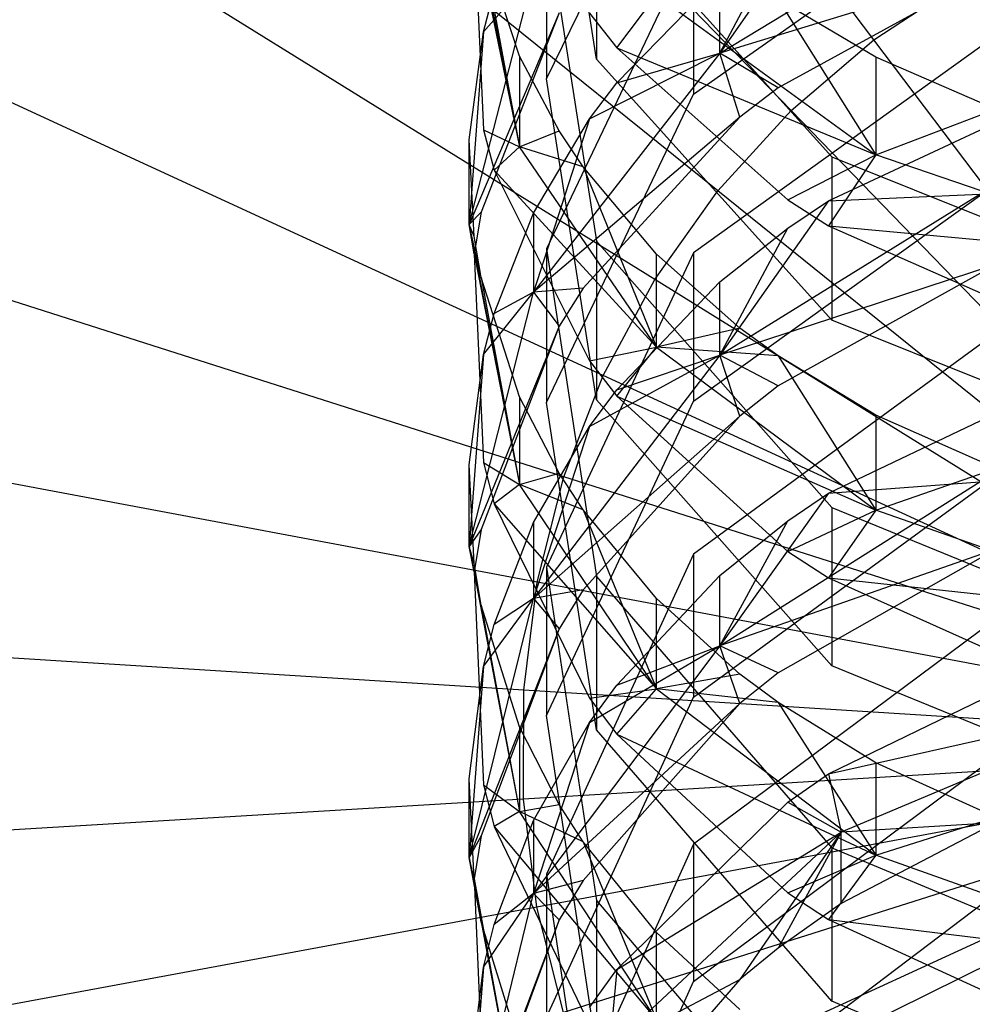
# Model space of a CAD drawing. Extents: x 0.1 to 26.5, y -19.1 to 0.
# Tile 127 of 256: x 12.795 to 13.151, y -11.875 to -11.507. Entities that reach past the tile are written whole.
import ezdxf

# ---------------------------------------------------------------- set-up
doc = ezdxf.new("R2010")
doc.units = 0
doc.header["$LTSCALE"] = 2.54
doc.layers.get('0').update_dxf_attribs({"linetype": 'CONTINUOUS'})

# ---------------------------------------------------------------- blocks, each defined once
blk = doc.blocks.new('7777_STL')
at = {"color": 0}
for p, q in [((13.11441, -11.51466, 37.93687), (12.91736, -11.2532, 37.89396)), ((13.11441, -11.51466, 37.93687), (12.91736, -11.2532, 37.89396)), ((13.08351, -11.54108, 37.93687), (12.85582, -11.30582, 37.89396)), ((13.08351, -11.54108, 37.93687), (12.85582, -11.30582, 37.89396)), ((13.05609, -11.5711, 37.93687), (12.80122, -11.36559, 37.89396)), ((13.05609, -11.5711, 37.93687), (12.80122, -11.36559, 37.89396)), ((13.01081, -11.52187, 13.66135), (12.99215, -11.40429, 13.56248)), ((13.01081, -11.52187, 13.66135), (12.99215, -11.40429, 13.56248)), ((12.99215, -11.52918, 13.40749), (13.04703, -11.41618, 13.31711)), ((12.99215, -11.52918, 13.40749), (13.04703, -11.41618, 13.31711)), ((13.03257, -11.60425, 37.93687), (12.75438, -11.43163, 37.89396)), ((13.03257, -11.60425, 37.93687), (12.75438, -11.43163, 37.89396)), ((13.04703, -11.53494, 13.16192), (13.16287, -11.45323, 13.09984)), ((13.04703, -11.53494, 13.16192), (13.16287, -11.45323, 13.09984)), ((12.96326, -11.45936, 13.54147), (12.98201, -11.55463, 13.61919)), ((12.96326, -11.45936, 13.54147), (12.98201, -11.55463, 13.61919)), ((13.01081, -11.46085, 13.73393), (13.09872, -11.55834, 13.81589)), ((13.01081, -11.46085, 13.73393), (13.09872, -11.55834, 13.81589)), ((13.01081, -11.46085, 13.73393), (13.01081, -11.52187, 13.66135)), ((13.01081, -11.46085, 13.73393), (13.01081, -11.52187, 13.66135)), ((13.05687, -11.51963, 13.09025), (13.15397, -11.46056, 13.04682)), ((13.05687, -11.51963, 13.09025), (13.15397, -11.46056, 13.04682)), ((13.09744, -11.46153, 13.10615), (13.05687, -11.51963, 13.09025)), ((13.09744, -11.46153, 13.10615), (13.05687, -11.51963, 13.09025)), ((12.96507, -11.47172, 13.48296), (12.98201, -11.55463, 13.61919)), ((12.96507, -11.47172, 13.48296), (12.98201, -11.55463, 13.61919)), ((12.96507, -11.47172, 13.48296), (12.96852, -11.54823, 13.54416)), ((12.96507, -11.47172, 13.48296), (12.96852, -11.54823, 13.54416)), ((12.99215, -11.46995, 13.48154), (13.01081, -11.58992, 13.5775)), ((12.99215, -11.46995, 13.48154), (13.01081, -11.58992, 13.5775)), ((12.99215, -11.46995, 13.48154), (12.99215, -11.52918, 13.40749)), ((12.99215, -11.46995, 13.48154), (12.99215, -11.52918, 13.40749)), ((13.05687, -11.51963, 13.09025), (13.08227, -11.47154, 13.11375)), ((13.05687, -11.51963, 13.09025), (13.08227, -11.47154, 13.11375)), ((12.98201, -11.52077, 13.66042), (12.96769, -11.47706, 13.62367)), ((12.96769, -11.47706, 13.62367), (12.98201, -11.55463, 13.61919)), ((12.96769, -11.47706, 13.62367), (12.98201, -11.55463, 13.61919)), ((12.98201, -11.52077, 13.66042), (12.96769, -11.47706, 13.62367)), ((13.04703, -11.47758, 13.23742), (12.99215, -11.5928, 13.32496)), ((13.04703, -11.47758, 13.23742), (12.99215, -11.5928, 13.32496)), ((13.04703, -11.47758, 13.23742), (13.04703, -11.53494, 13.16192)), ((13.04703, -11.47758, 13.23742), (13.04703, -11.53494, 13.16192)), ((13.15982, -11.48803, 13.00426), (13.05687, -11.51963, 13.09025)), ((13.15982, -11.48803, 13.00426), (13.05687, -11.51963, 13.09025)), ((13.15982, -11.48803, 13.00426), (13.07856, -11.53255, 13.03633)), ((13.15982, -11.48803, 13.00426), (13.07856, -11.53255, 13.03633)), ((12.96326, -11.58366, 13.38519), (12.98719, -11.49039, 13.3129)), ((12.96326, -11.58366, 13.38519), (12.98719, -11.49039, 13.3129)), ((12.96852, -11.51165, 13.39347), (12.98719, -11.49039, 13.3129)), ((12.96852, -11.51165, 13.39347), (12.98719, -11.49039, 13.3129)), ((13.01836, -11.53075, 13.15873), (13.05687, -11.49119, 13.12868)), ((13.01836, -11.53075, 13.15873), (13.05687, -11.49119, 13.12868)), ((13.05687, -11.51963, 13.09025), (13.05687, -11.49119, 13.12868)), ((13.05687, -11.51963, 13.09025), (13.05687, -11.49119, 13.12868)), ((13.11441, -11.51466, 37.93687), (13.14832, -11.49224, 37.93687)), ((13.11441, -11.51466, 37.93687), (13.14832, -11.49224, 37.93687)), ((12.96852, -11.51165, 13.39347), (12.97251, -11.49658, 13.38142)), ((12.96852, -11.51165, 13.39347), (12.97251, -11.49658, 13.38142)), ((13.01836, -11.51757, 13.78161), (13.03313, -11.49792, 13.83752)), ((13.01836, -11.51757, 13.78161), (13.03313, -11.49792, 13.83752)), ((13.03313, -11.49792, 13.83752), (13.1151, -11.55759, 13.88866)), ((13.03313, -11.49792, 13.83752), (13.1151, -11.55759, 13.88866)), ((13.1151, -11.52107, 13.93098), (13.07856, -11.49946, 13.91191)), ((13.07856, -11.49946, 13.91191), (13.1151, -11.55759, 13.88866)), ((13.07856, -11.49946, 13.91191), (13.1151, -11.55759, 13.88866)), ((13.1151, -11.52107, 13.93098), (13.07856, -11.49946, 13.91191)), ((13.01331, -11.64005, 37.93687), (12.71601, -11.50292, 37.89396)), ((13.01331, -11.64005, 37.93687), (12.71601, -11.50292, 37.89396)), ((12.99686, -11.50451, 13.25789), (12.96326, -11.58366, 13.38519)), ((12.99686, -11.50451, 13.25789), (12.96326, -11.58366, 13.38519)), ((12.99686, -11.50451, 13.25789), (12.96769, -11.57905, 13.31451)), ((12.99686, -11.50451, 13.25789), (12.96769, -11.57905, 13.31451)), ((13.00821, -11.50464, 13.77074), (13.01836, -11.51757, 13.78161)), ((13.00821, -11.50464, 13.77074), (13.01836, -11.51757, 13.78161)), ((12.96326, -11.55201, 13.42575), (12.96852, -11.51165, 13.39347)), ((12.96852, -11.51165, 13.39347), (12.96326, -11.58366, 13.38519)), ((12.96852, -11.51165, 13.39347), (12.96326, -11.58366, 13.38519)), ((12.96326, -11.55201, 13.42575), (12.96852, -11.51165, 13.39347)), ((13.16287, -11.51098, 13.02079), (13.04703, -11.59425, 13.08078)), ((13.16287, -11.51098, 13.02079), (13.04703, -11.59425, 13.08078)), ((13.08351, -11.54108, 37.93687), (13.11441, -11.51466, 37.93687)), ((13.08351, -11.54108, 37.93687), (13.11441, -11.51466, 37.93687)), ((13.31313, -11.77834, 37.94089), (13.11441, -11.51466, 37.93687)), ((13.31313, -11.77834, 37.94089), (13.11441, -11.51466, 37.93687)), ((13.05687, -11.51963, 13.09025), (12.98719, -11.60893, 13.15592)), ((13.05687, -11.51963, 13.09025), (12.98719, -11.60893, 13.15592)), ((13.00821, -11.5442, 13.16895), (13.05687, -11.51963, 13.09025)), ((13.00821, -11.5442, 13.16895), (13.05687, -11.51963, 13.09025)), ((13.01836, -11.51757, 13.78161), (13.1151, -11.55759, 13.88866)), ((13.01836, -11.51757, 13.78161), (13.1151, -11.55759, 13.88866)), ((13.01836, -11.51757, 13.78161), (13.08227, -11.57448, 13.82946)), ((13.01836, -11.51757, 13.78161), (13.08227, -11.57448, 13.82946)), ((13.01836, -11.53075, 13.15873), (13.05687, -11.51963, 13.09025)), ((13.01836, -11.53075, 13.15873), (13.05687, -11.51963, 13.09025)), ((13.07856, -11.53255, 13.03633), (13.05687, -11.51963, 13.09025)), ((13.07856, -11.53255, 13.03633), (13.05687, -11.51963, 13.09025)), ((13.06431, -11.54359, 13.04429), (13.05687, -11.51963, 13.09025)), ((13.06431, -11.54359, 13.04429), (13.05687, -11.51963, 13.09025)), ((12.99686, -11.5487, 13.6839), (12.98201, -11.52077, 13.66042)), ((12.98201, -11.52077, 13.66042), (12.98201, -11.55463, 13.61919)), ((12.98201, -11.52077, 13.66042), (12.98201, -11.55463, 13.61919)), ((12.99686, -11.5487, 13.6839), (12.98201, -11.52077, 13.66042)), ((13.09872, -11.61936, 13.74331), (13.01081, -11.52187, 13.66135)), ((13.09872, -11.61936, 13.74331), (13.01081, -11.52187, 13.66135)), ((13.15981, -11.5406, 13.94821), (13.1151, -11.52107, 13.93098)), ((13.1151, -11.52107, 13.93098), (13.1151, -11.55759, 13.88866)), ((13.1151, -11.52107, 13.93098), (13.1151, -11.55759, 13.88866)), ((13.15981, -11.5406, 13.94821), (13.1151, -11.52107, 13.93098)), ((13.01081, -11.64915, 13.50346), (12.99215, -11.52918, 13.40749)), ((13.01081, -11.64915, 13.50346), (12.99215, -11.52918, 13.40749)), ((13.00821, -11.5442, 13.16895), (13.01836, -11.53075, 13.15873)), ((13.00821, -11.5442, 13.16895), (13.01836, -11.53075, 13.15873)), ((13.07856, -11.53255, 13.03633), (13.06431, -11.54359, 13.04429)), ((13.07856, -11.53255, 13.03633), (13.06431, -11.54359, 13.04429)), ((12.99215, -11.65016, 13.24946), (13.04703, -11.53494, 13.16192)), ((12.99215, -11.65016, 13.24946), (13.04703, -11.53494, 13.16192)), ((13.09744, -11.57483, 12.94992), (13.18236, -11.53507, 12.92128)), ((13.09744, -11.57483, 12.94992), (13.18236, -11.53507, 12.92128)), ((13.05609, -11.5711, 37.93687), (13.08351, -11.54108, 37.93687)), ((13.05609, -11.5711, 37.93687), (13.08351, -11.54108, 37.93687)), ((13.31313, -11.77834, 37.94089), (13.08351, -11.54108, 37.93687)), ((13.31313, -11.77834, 37.94089), (13.08351, -11.54108, 37.93687)), ((13.1151, -11.55759, 13.88866), (13.15981, -11.5406, 13.94821)), ((13.1151, -11.55759, 13.88866), (13.15981, -11.5406, 13.94821)), ((13.06431, -11.54359, 13.04429), (12.98719, -11.60893, 13.15592)), ((13.06431, -11.54359, 13.04429), (12.98719, -11.60893, 13.15592)), ((12.98719, -11.57945, 13.19574), (13.00821, -11.5442, 13.16895)), ((13.00821, -11.5442, 13.16895), (12.98719, -11.60893, 13.15592)), ((13.00821, -11.5442, 13.16895), (12.98719, -11.60893, 13.15592)), ((12.98719, -11.57945, 13.19574), (13.00821, -11.5442, 13.16895)), ((13.06431, -11.54359, 13.04429), (13.0058, -11.60742, 13.09027)), ((13.06431, -11.54359, 13.04429), (13.0058, -11.60742, 13.09027)), ((12.96852, -11.54823, 13.54416), (12.98201, -11.55463, 13.61919)), ((12.96852, -11.54823, 13.54416), (12.98201, -11.55463, 13.61919)), ((12.96852, -11.54823, 13.54416), (12.97251, -11.5633, 13.55621)), ((12.96852, -11.54823, 13.54416), (12.97251, -11.5633, 13.55621)), ((12.98201, -11.55463, 13.61919), (12.99686, -11.5487, 13.6839)), ((12.98201, -11.55463, 13.61919), (12.99686, -11.5487, 13.6839)), ((13.0058, -11.56215, 13.69521), (12.99686, -11.5487, 13.6839)), ((13.0058, -11.56215, 13.69521), (12.99686, -11.5487, 13.6839)), ((12.96326, -11.58366, 13.38519), (12.96326, -11.55201, 13.42575)), ((12.96507, -11.58817, 13.45468), (12.96326, -11.55201, 13.42575)), ((12.96326, -11.58366, 13.38519), (12.96326, -11.55201, 13.42575)), ((12.96507, -11.58817, 13.45468), (12.96326, -11.55201, 13.42575)), ((12.98201, -11.55463, 13.61919), (12.97251, -11.5633, 13.55621)), ((12.98201, -11.55463, 13.61919), (12.97251, -11.5633, 13.55621)), ((13.03313, -11.62946, 13.68023), (12.98201, -11.55463, 13.61919)), ((13.03313, -11.62946, 13.68023), (12.98201, -11.55463, 13.61919)), ((13.0058, -11.56215, 13.69521), (12.98201, -11.55463, 13.61919)), ((13.0058, -11.56215, 13.69521), (12.98201, -11.55463, 13.61919)), ((13.08227, -11.57448, 13.82946), (13.1151, -11.55759, 13.88866)), ((13.08227, -11.57448, 13.82946), (13.1151, -11.55759, 13.88866)), ((13.1151, -11.55759, 13.88866), (13.09743, -11.5841, 13.83755)), ((13.1151, -11.55759, 13.88866), (13.09743, -11.5841, 13.83755)), ((13.09872, -11.55834, 13.81589), (13.23575, -11.61338, 13.86217)), ((13.09872, -11.55834, 13.81589), (13.23575, -11.61338, 13.86217)), ((13.09872, -11.55834, 13.81589), (13.09872, -11.61936, 13.74331)), ((13.09872, -11.55834, 13.81589), (13.09872, -11.61936, 13.74331)), ((13.22729, -11.5961, 13.92167), (13.1151, -11.55759, 13.88866)), ((13.22729, -11.5961, 13.92167), (13.1151, -11.55759, 13.88866)), ((12.97251, -11.5633, 13.55621), (13.03313, -11.62946, 13.68023)), ((12.97251, -11.5633, 13.55621), (13.00821, -11.63461, 13.61325)), ((12.97251, -11.5633, 13.55621), (13.03313, -11.62946, 13.68023)), ((12.97251, -11.5633, 13.55621), (13.00821, -11.63461, 13.61325)), ((13.03313, -11.59469, 13.72257), (13.0058, -11.56215, 13.69521)), ((13.0058, -11.56215, 13.69521), (13.03313, -11.62946, 13.68023)), ((13.0058, -11.56215, 13.69521), (13.03313, -11.62946, 13.68023)), ((13.03313, -11.59469, 13.72257), (13.0058, -11.56215, 13.69521)), ((13.04703, -11.64967, 13.00384), (13.16287, -11.56641, 12.94385)), ((13.04703, -11.64967, 13.00384), (13.16287, -11.56641, 12.94385)), ((13.03257, -11.60425, 37.93687), (13.05609, -11.5711, 37.93687)), ((13.03257, -11.60425, 37.93687), (13.05609, -11.5711, 37.93687)), ((13.31313, -11.77834, 37.94089), (13.05609, -11.5711, 37.93687)), ((13.31313, -11.77834, 37.94089), (13.05609, -11.5711, 37.93687)), ((13.05688, -11.63243, 12.93264), (13.15398, -11.57226, 12.89074)), ((13.05688, -11.63243, 12.93264), (13.15398, -11.57226, 12.89074)), ((13.09744, -11.57483, 12.94992), (13.05688, -11.63243, 12.93264)), ((13.09744, -11.57483, 12.94992), (13.05688, -11.63243, 12.93264)), ((13.08227, -11.57448, 13.82946), (13.09743, -11.5841, 13.83755)), ((13.08227, -11.57448, 13.82946), (13.09743, -11.5841, 13.83755)), ((13.08227, -11.58504, 12.95728), (13.09744, -11.57483, 12.94992)), ((13.08227, -11.58504, 12.95728), (13.09744, -11.57483, 12.94992)), ((13.09744, -11.57483, 12.94992), (13.15398, -11.57226, 12.89074)), ((13.09744, -11.57483, 12.94992), (13.15398, -11.57226, 12.89074)), ((12.99859, -11.67794, 37.93687), (12.68669, -11.57839, 37.89396)), ((12.99859, -11.67794, 37.93687), (12.68669, -11.57839, 37.89396)), ((12.96769, -11.57905, 13.31451), (12.96326, -11.58366, 13.38519)), ((12.96769, -11.57905, 13.31451), (12.96326, -11.58366, 13.38519)), ((12.96769, -11.57905, 13.31451), (12.96507, -11.5946, 13.32633)), ((12.96769, -11.57905, 13.31451), (12.96507, -11.5946, 13.32633)), ((12.97251, -11.61691, 13.22419), (12.98719, -11.57945, 13.19574)), ((12.97251, -11.61691, 13.22419), (12.98719, -11.57945, 13.19574)), ((12.98719, -11.57945, 13.19574), (12.98719, -11.60893, 13.15592)), ((12.98719, -11.57945, 13.19574), (12.98719, -11.60893, 13.15592)), ((12.96769, -11.60342, 13.46688), (12.96326, -11.58366, 13.38519)), ((12.96326, -11.58366, 13.38519), (12.98201, -11.68084, 13.46051)), ((12.96769, -11.60342, 13.46688), (12.96326, -11.58366, 13.38519)), ((12.96507, -11.58817, 13.45468), (12.96326, -11.58366, 13.38519)), ((12.96507, -11.58817, 13.45468), (12.96326, -11.58366, 13.38519)), ((12.96507, -11.5946, 13.32633), (12.96326, -11.58366, 13.38519)), ((12.96507, -11.5946, 13.32633), (12.96326, -11.58366, 13.38519)), ((12.96326, -11.58366, 13.38519), (12.98201, -11.68084, 13.46051)), ((13.05688, -11.63243, 12.93264), (13.08227, -11.58504, 12.95728)), ((13.05688, -11.63243, 12.93264), (13.08227, -11.58504, 12.95728)), ((13.05688, -11.60505, 12.97169), (13.08227, -11.58504, 12.95728)), ((13.05688, -11.60505, 12.97169), (13.08227, -11.58504, 12.95728)), ((13.09743, -11.5841, 13.83755), (13.22729, -11.5961, 13.92167)), ((13.09743, -11.5841, 13.83755), (13.18235, -11.62161, 13.86909)), ((13.09743, -11.5841, 13.83755), (13.22729, -11.5961, 13.92167)), ((13.09743, -11.5841, 13.83755), (13.18235, -11.62161, 13.86909)), ((12.96769, -11.60342, 13.46688), (12.96507, -11.58817, 13.45468)), ((12.96769, -11.60342, 13.46688), (12.96507, -11.58817, 13.45468)), ((12.99215, -11.5928, 13.32496), (13.01081, -11.71512, 13.4179)), ((12.99215, -11.5928, 13.32496), (13.01081, -11.71512, 13.4179)), ((12.99215, -11.5928, 13.32496), (12.99215, -11.65016, 13.24946)), ((12.99215, -11.5928, 13.32496), (12.99215, -11.65016, 13.24946)), ((13.01081, -11.58992, 13.5775), (13.09872, -11.68938, 13.65706)), ((13.01081, -11.58992, 13.5775), (13.09872, -11.68938, 13.65706)), ((13.01081, -11.58992, 13.5775), (13.01081, -11.64915, 13.50346)), ((13.01081, -11.58992, 13.5775), (13.01081, -11.64915, 13.50346)), ((12.96507, -11.5946, 13.32633), (12.98201, -11.68084, 13.46051)), ((12.96507, -11.5946, 13.32633), (12.98201, -11.68084, 13.46051)), ((12.96507, -11.5946, 13.32633), (12.96852, -11.67261, 13.3856)), ((12.96507, -11.5946, 13.32633), (12.96852, -11.67261, 13.3856)), ((13.04703, -11.59425, 13.08078), (12.99215, -11.71165, 13.16535)), ((13.04703, -11.59425, 13.08078), (12.99215, -11.71165, 13.16535)), ((13.03313, -11.62946, 13.68023), (13.03313, -11.59469, 13.72257)), ((13.06431, -11.62236, 13.74584), (13.03313, -11.59469, 13.72257)), ((13.03313, -11.62946, 13.68023), (13.03313, -11.59469, 13.72257)), ((13.06431, -11.62236, 13.74584), (13.03313, -11.59469, 13.72257)), ((13.04703, -11.59425, 13.08078), (13.04703, -11.64967, 13.00384)), ((13.04703, -11.59425, 13.08078), (13.04703, -11.64967, 13.00384)), ((13.15982, -11.59863, 12.84749), (13.05688, -11.63243, 12.93264)), ((13.15982, -11.59863, 12.84749), (13.05688, -11.63243, 12.93264)), ((13.15982, -11.59863, 12.84749), (13.07856, -11.64396, 12.8784)), ((13.15982, -11.59863, 12.84749), (13.07856, -11.64396, 12.8784)), ((12.98201, -11.64802, 13.50255), (12.96769, -11.60342, 13.46688)), ((12.96769, -11.60342, 13.46688), (12.98201, -11.68084, 13.46051)), ((12.96769, -11.60342, 13.46688), (12.98201, -11.68084, 13.46051)), ((12.98201, -11.64802, 13.50255), (12.96769, -11.60342, 13.46688)), ((13.01331, -11.64005, 37.93687), (13.03257, -11.60425, 37.93687)), ((13.01331, -11.64005, 37.93687), (13.03257, -11.60425, 37.93687)), ((13.31313, -11.77834, 37.94089), (13.03257, -11.60425, 37.93687)), ((13.31313, -11.77834, 37.94089), (13.03257, -11.60425, 37.93687)), ((13.0058, -11.60742, 13.09027), (12.98719, -11.60893, 13.15592)), ((13.0058, -11.60742, 13.09027), (12.98719, -11.60893, 13.15592)), ((13.0058, -11.60742, 13.09027), (12.99686, -11.62168, 13.10054)), ((13.0058, -11.60742, 13.09027), (12.99686, -11.62168, 13.10054)), ((13.01836, -11.64537, 13.00074), (13.05688, -11.60505, 12.97169)), ((13.01836, -11.64537, 13.00074), (13.05688, -11.60505, 12.97169)), ((13.05688, -11.63243, 12.93264), (13.05688, -11.60505, 12.97169)), ((13.05688, -11.63243, 12.93264), (13.05688, -11.60505, 12.97169)), ((12.96326, -11.704, 13.22583), (12.98719, -11.60893, 13.15592)), ((12.96326, -11.704, 13.22583), (12.98719, -11.60893, 13.15592)), ((12.96852, -11.63227, 13.23587), (12.98719, -11.60893, 13.15592)), ((12.96852, -11.63227, 13.23587), (12.98719, -11.60893, 13.15592)), ((12.98719, -11.60893, 13.15592), (12.97251, -11.61691, 13.22419)), ((12.98719, -11.60893, 13.15592), (12.97251, -11.61691, 13.22419)), ((12.98719, -11.60893, 13.15592), (12.99686, -11.62168, 13.10054)), ((12.98719, -11.60893, 13.15592), (12.99686, -11.62168, 13.10054)), ((12.96852, -11.63227, 13.23587), (12.97251, -11.61691, 13.22419)), ((12.96852, -11.63227, 13.23587), (12.97251, -11.61691, 13.22419)), ((12.99686, -11.62168, 13.10054), (12.96326, -11.704, 13.22583)), ((12.99686, -11.62168, 13.10054), (12.96326, -11.704, 13.22583)), ((12.99686, -11.62168, 13.10054), (12.96769, -11.69762, 13.15525)), ((12.99686, -11.62168, 13.10054), (12.96769, -11.69762, 13.15525)), ((13.06431, -11.62236, 13.74584), (13.03313, -11.62946, 13.68023)), ((13.06431, -11.62236, 13.74584), (13.03313, -11.62946, 13.68023)), ((13.16287, -11.62203, 12.86345), (13.04703, -11.70682, 12.92126)), ((13.16287, -11.62203, 12.86345), (13.04703, -11.70682, 12.92126)), ((13.07856, -11.63278, 13.7546), (13.06431, -11.62236, 13.74584)), ((13.07856, -11.63278, 13.7546), (13.06431, -11.62236, 13.74584)), ((13.23575, -11.67441, 13.7896), (13.09872, -11.61936, 13.74331)), ((13.23575, -11.67441, 13.7896), (13.09872, -11.61936, 13.74331)), ((13.00821, -11.63461, 13.61325), (13.03313, -11.62946, 13.68023)), ((13.00821, -11.63461, 13.61325), (13.03313, -11.62946, 13.68023)), ((13.01836, -11.64779, 13.62379), (13.03313, -11.62946, 13.68023)), ((13.01836, -11.64779, 13.62379), (13.03313, -11.62946, 13.68023)), ((13.07856, -11.63278, 13.7546), (13.03313, -11.62946, 13.68023)), ((13.03313, -11.62946, 13.68023), (13.11509, -11.69036, 13.7299)), ((13.07856, -11.63278, 13.7546), (13.03313, -11.62946, 13.68023)), ((13.03313, -11.62946, 13.68023), (13.11509, -11.69036, 13.7299)), ((12.96326, -11.67342, 13.26713), (12.96852, -11.63227, 13.23587)), ((12.96852, -11.63227, 13.23587), (12.96326, -11.704, 13.22583)), ((12.96852, -11.63227, 13.23587), (12.96326, -11.704, 13.22583)), ((12.96326, -11.67342, 13.26713), (12.96852, -11.63227, 13.23587)), ((13.05688, -11.63243, 12.93264), (12.9872, -11.7234, 12.99599)), ((13.05688, -11.63243, 12.93264), (12.9872, -11.7234, 12.99599)), ((13.00821, -11.65907, 13.01061), (13.05688, -11.63243, 12.93264)), ((13.00821, -11.65907, 13.01061), (13.05688, -11.63243, 12.93264)), ((13.01836, -11.64537, 13.00074), (13.05688, -11.63243, 12.93264)), ((13.01836, -11.64537, 13.00074), (13.05688, -11.63243, 12.93264)), ((13.07856, -11.64396, 12.8784), (13.05688, -11.63243, 12.93264)), ((13.07856, -11.64396, 12.8784), (13.05688, -11.63243, 12.93264)), ((13.06431, -11.65521, 12.88607), (13.05688, -11.63243, 12.93264)), ((13.06431, -11.65521, 12.88607), (13.05688, -11.63243, 12.93264)), ((13.11509, -11.65484, 13.77315), (13.07856, -11.63278, 13.7546)), ((13.07856, -11.63278, 13.7546), (13.11509, -11.69036, 13.7299)), ((13.07856, -11.63278, 13.7546), (13.11509, -11.69036, 13.7299)), ((13.11509, -11.65484, 13.77315), (13.07856, -11.63278, 13.7546)), ((13.00821, -11.63461, 13.61325), (13.01836, -11.64779, 13.62379)), ((13.00821, -11.63461, 13.61325), (13.01836, -11.64779, 13.62379)), ((12.99859, -11.67794, 37.93687), (13.01331, -11.64005, 37.93687)), ((12.99859, -11.67794, 37.93687), (13.01331, -11.64005, 37.93687)), ((13.31313, -11.77834, 37.94089), (13.01331, -11.64005, 37.93687)), ((13.31313, -11.77834, 37.94089), (13.01331, -11.64005, 37.93687)), ((13.07856, -11.64396, 12.8784), (13.06431, -11.65521, 12.88607)), ((13.07856, -11.64396, 12.8784), (13.06431, -11.65521, 12.88607)), ((13.09745, -11.68399, 12.79092), (13.18237, -11.64349, 12.76331)), ((13.09745, -11.68399, 12.79092), (13.18237, -11.64349, 12.76331)), ((12.99686, -11.67652, 13.52535), (12.98201, -11.64802, 13.50255)), ((12.98201, -11.64802, 13.50255), (12.98201, -11.68084, 13.46051)), ((12.98201, -11.64802, 13.50255), (12.98201, -11.68084, 13.46051)), ((12.99686, -11.67652, 13.52535), (12.98201, -11.64802, 13.50255)), ((13.00821, -11.65907, 13.01061), (13.01836, -11.64537, 13.00074)), ((13.00821, -11.65907, 13.01061), (13.01836, -11.64537, 13.00074)), ((13.01836, -11.64779, 13.62379), (13.11509, -11.69036, 13.7299)), ((13.01836, -11.64779, 13.62379), (13.11509, -11.69036, 13.7299)), ((13.01836, -11.64779, 13.62379), (13.08226, -11.70585, 13.67024)), ((13.01836, -11.64779, 13.62379), (13.08226, -11.70585, 13.67024)), ((12.99215, -11.76708, 13.08842), (13.04703, -11.64967, 13.00384)), ((12.99215, -11.76708, 13.08842), (13.04703, -11.64967, 13.00384)), ((13.01081, -11.77249, 13.3424), (12.99215, -11.65016, 13.24946)), ((13.01081, -11.77249, 13.3424), (12.99215, -11.65016, 13.24946)), ((13.09872, -11.74861, 13.58301), (13.01081, -11.64915, 13.50346)), ((13.09872, -11.74861, 13.58301), (13.01081, -11.64915, 13.50346)), ((13.06431, -11.65521, 12.88607), (12.9872, -11.7234, 12.99599)), ((13.06431, -11.65521, 12.88607), (12.9872, -11.7234, 12.99599)), ((13.06431, -11.65521, 12.88607), (13.0058, -11.72021, 12.93038)), ((13.06431, -11.65521, 12.88607), (13.0058, -11.72021, 12.93038)), ((13.15981, -11.67478, 13.78991), (13.11509, -11.65484, 13.77315)), ((13.11509, -11.65484, 13.77315), (13.11509, -11.69036, 13.7299)), ((13.11509, -11.65484, 13.77315), (13.11509, -11.69036, 13.7299)), ((13.15981, -11.67478, 13.78991), (13.11509, -11.65484, 13.77315)), ((12.98863, -11.71736, 37.93687), (12.66687, -11.65688, 37.89396)), ((12.98863, -11.71736, 37.93687), (12.66687, -11.65688, 37.89396)), ((12.9872, -11.695, 13.03649), (13.00821, -11.65907, 13.01061)), ((13.00821, -11.65907, 13.01061), (12.9872, -11.7234, 12.99599)), ((13.00821, -11.65907, 13.01061), (12.9872, -11.7234, 12.99599)), ((12.9872, -11.695, 13.03649), (13.00821, -11.65907, 13.01061)), ((12.96326, -11.704, 13.22583), (12.96326, -11.67342, 13.26713)), ((12.96507, -11.71029, 13.29515), (12.96326, -11.67342, 13.26713)), ((12.96326, -11.704, 13.22583), (12.96326, -11.67342, 13.26713)), ((12.96507, -11.71029, 13.29515), (12.96326, -11.67342, 13.26713)), ((12.96852, -11.67261, 13.3856), (12.98201, -11.68084, 13.46051)), ((12.96852, -11.67261, 13.3856), (12.98201, -11.68084, 13.46051)), ((12.96852, -11.67261, 13.3856), (12.97251, -11.68798, 13.39727)), ((12.96852, -11.67261, 13.3856), (12.97251, -11.68798, 13.39727)), ((12.98201, -11.68084, 13.46051), (12.99686, -11.67652, 13.52535)), ((12.98201, -11.68084, 13.46051), (12.99686, -11.67652, 13.52535)), ((12.98863, -11.71736, 37.93687), (12.99859, -11.67794, 37.93687)), ((12.98863, -11.71736, 37.93687), (12.99859, -11.67794, 37.93687)), ((13.0058, -11.69023, 13.53632), (12.99686, -11.67652, 13.52535)), ((13.0058, -11.69023, 13.53632), (12.99686, -11.67652, 13.52535)), ((13.31313, -11.77834, 37.94089), (12.99859, -11.67794, 37.93687)), ((13.31313, -11.77834, 37.94089), (12.99859, -11.67794, 37.93687)), ((13.04703, -11.76024, 12.84291), (13.16287, -11.67545, 12.7851)), ((13.04703, -11.76024, 12.84291), (13.16287, -11.67545, 12.7851)), ((13.11509, -11.69036, 13.7299), (13.15981, -11.67478, 13.78991)), ((13.11509, -11.69036, 13.7299), (13.15981, -11.67478, 13.78991)), ((12.98201, -11.68084, 13.46051), (12.97251, -11.68798, 13.39727)), ((12.98201, -11.68084, 13.46051), (12.97251, -11.68798, 13.39727)), ((13.03313, -11.75717, 13.51967), (12.98201, -11.68084, 13.46051)), ((13.03313, -11.75717, 13.51967), (12.98201, -11.68084, 13.46051)), ((13.0058, -11.69023, 13.53632), (12.98201, -11.68084, 13.46051)), ((13.0058, -11.69023, 13.53632), (12.98201, -11.68084, 13.46051)), ((13.05688, -11.74108, 12.7722), (13.15398, -11.67984, 12.73188)), ((13.05688, -11.74108, 12.7722), (13.15398, -11.67984, 12.73188)), ((13.09745, -11.68399, 12.79092), (13.15398, -11.67984, 12.73188)), ((13.09745, -11.68399, 12.79092), (13.15398, -11.67984, 12.73188)), ((13.09745, -11.68399, 12.79092), (13.05688, -11.74108, 12.7722)), ((13.09745, -11.68399, 12.79092), (13.05688, -11.74108, 12.7722)), ((13.08227, -11.69438, 12.79801), (13.09745, -11.68399, 12.79092)), ((13.08227, -11.69438, 12.79801), (13.09745, -11.68399, 12.79092)), ((12.97251, -11.68798, 13.39727), (13.03313, -11.75717, 13.51967)), ((12.97251, -11.68798, 13.39727), (13.00821, -11.76069, 13.45252)), ((12.97251, -11.68798, 13.39727), (13.03313, -11.75717, 13.51967)), ((12.97251, -11.68798, 13.39727), (13.00821, -11.76069, 13.45252)), ((13.03313, -11.72344, 13.56288), (13.0058, -11.69023, 13.53632)), ((13.0058, -11.69023, 13.53632), (13.03313, -11.75717, 13.51967)), ((13.0058, -11.69023, 13.53632), (13.03313, -11.75717, 13.51967)), ((13.03313, -11.72344, 13.56288), (13.0058, -11.69023, 13.53632)), ((13.08226, -11.70585, 13.67024), (13.11509, -11.69036, 13.7299)), ((13.08226, -11.70585, 13.67024), (13.11509, -11.69036, 13.7299)), ((13.11509, -11.69036, 13.7299), (13.09743, -11.71567, 13.67809)), ((13.11509, -11.69036, 13.7299), (13.09743, -11.71567, 13.67809)), ((13.09872, -11.68938, 13.65706), (13.23575, -11.74554, 13.70198)), ((13.09872, -11.68938, 13.65706), (13.23575, -11.74554, 13.70198)), ((13.09872, -11.68938, 13.65706), (13.09872, -11.74861, 13.58301)), ((13.09872, -11.68938, 13.65706), (13.09872, -11.74861, 13.58301)), ((13.22729, -11.72966, 13.76197), (13.11509, -11.69036, 13.7299)), ((13.22729, -11.72966, 13.76197), (13.11509, -11.69036, 13.7299)), ((12.97251, -11.73317, 13.06399), (12.9872, -11.695, 13.03649)), ((12.97251, -11.73317, 13.06399), (12.9872, -11.695, 13.03649)), ((12.9872, -11.695, 13.03649), (12.9872, -11.7234, 12.99599)), ((12.9872, -11.695, 13.03649), (12.9872, -11.7234, 12.99599)), ((13.05688, -11.74108, 12.7722), (13.08227, -11.69438, 12.79801)), ((13.05688, -11.74108, 12.7722), (13.08227, -11.69438, 12.79801)), ((13.05688, -11.71476, 12.8119), (13.08227, -11.69438, 12.79801)), ((13.05688, -11.71476, 12.8119), (13.08227, -11.69438, 12.79801)), ((12.96769, -11.69762, 13.15525), (12.96326, -11.704, 13.22583)), ((12.96769, -11.69762, 13.15525), (12.96326, -11.704, 13.22583)), ((12.96769, -11.69762, 13.15525), (12.96507, -11.71347, 13.16666)), ((12.96769, -11.69762, 13.15525), (12.96507, -11.71347, 13.16666)), ((12.96769, -11.72585, 13.30696), (12.96326, -11.704, 13.22583)), ((12.96326, -11.704, 13.22583), (12.98201, -11.80305, 13.29866)), ((12.96769, -11.72585, 13.30696), (12.96326, -11.704, 13.22583)), ((12.96507, -11.71029, 13.29515), (12.96326, -11.704, 13.22583)), ((12.96507, -11.71029, 13.29515), (12.96326, -11.704, 13.22583)), ((12.96507, -11.71347, 13.16666), (12.96326, -11.704, 13.22583)), ((12.96507, -11.71347, 13.16666), (12.96326, -11.704, 13.22583)), ((12.96326, -11.704, 13.22583), (12.98201, -11.80305, 13.29866)), ((13.04703, -11.70682, 12.92126), (12.99215, -11.82637, 13.00277)), ((13.04703, -11.70682, 12.92126), (12.99215, -11.82637, 13.00277)), ((13.04703, -11.70682, 12.92126), (13.04703, -11.76024, 12.84291)), ((13.04703, -11.70682, 12.92126), (13.04703, -11.76024, 12.84291)), ((13.15981, -11.70504, 12.68799), (13.05688, -11.74108, 12.7722)), ((13.15981, -11.70504, 12.68799), (13.05688, -11.74108, 12.7722)), ((13.15981, -11.70504, 12.68799), (13.07856, -11.75117, 12.7177)), ((13.15981, -11.70504, 12.68799), (13.07856, -11.75117, 12.7177)), ((13.08226, -11.70585, 13.67024), (13.09743, -11.71567, 13.67809)), ((13.08226, -11.70585, 13.67024), (13.09743, -11.71567, 13.67809)), ((12.96769, -11.72585, 13.30696), (12.96507, -11.71029, 13.29515)), ((12.96769, -11.72585, 13.30696), (12.96507, -11.71029, 13.29515)), ((12.96507, -11.71347, 13.16666), (12.98201, -11.80305, 13.29866)), ((12.96507, -11.71347, 13.16666), (12.98201, -11.80305, 13.29866)), ((12.96507, -11.71347, 13.16666), (12.96852, -11.79297, 13.22393)), ((12.96507, -11.71347, 13.16666), (12.96852, -11.79297, 13.22393)), ((12.99215, -11.71165, 13.16535), (13.01081, -11.83631, 13.25515)), ((12.99215, -11.71165, 13.16535), (13.01081, -11.83631, 13.25515)), ((12.99215, -11.71165, 13.16535), (12.99215, -11.76708, 13.08842)), ((12.99215, -11.71165, 13.16535), (12.99215, -11.76708, 13.08842)), ((13.01836, -11.75581, 12.8399), (13.05688, -11.71476, 12.8119)), ((13.01836, -11.75581, 12.8399), (13.05688, -11.71476, 12.8119)), ((13.05688, -11.74108, 12.7722), (13.05688, -11.71476, 12.8119)), ((13.05688, -11.74108, 12.7722), (13.05688, -11.71476, 12.8119)), ((12.9836, -11.75769, 37.93687), (12.98863, -11.71736, 37.93687)), ((12.9836, -11.75769, 37.93687), (12.98863, -11.71736, 37.93687)), ((13.31313, -11.77834, 37.94089), (12.98863, -11.71736, 37.93687)), ((13.31313, -11.77834, 37.94089), (12.98863, -11.71736, 37.93687)), ((13.01081, -11.71512, 13.4179), (13.09872, -11.81654, 13.49495)), ((13.01081, -11.71512, 13.4179), (13.09872, -11.81654, 13.49495)), ((13.01081, -11.71512, 13.4179), (13.01081, -11.77249, 13.3424)), ((13.01081, -11.71512, 13.4179), (13.01081, -11.77249, 13.3424)), ((13.09743, -11.71567, 13.67809), (13.22729, -11.72966, 13.76197)), ((13.09743, -11.71567, 13.67809), (13.18235, -11.75394, 13.70871)), ((13.09743, -11.71567, 13.67809), (13.22729, -11.72966, 13.76197)), ((13.09743, -11.71567, 13.67809), (13.18235, -11.75394, 13.70871)), ((13.0058, -11.72021, 12.93038), (12.9872, -11.7234, 12.99599)), ((13.0058, -11.72021, 12.93038), (12.9872, -11.7234, 12.99599)), ((13.0058, -11.72021, 12.93038), (12.99686, -11.73472, 12.94028)), ((13.0058, -11.72021, 12.93038), (12.99686, -11.73472, 12.94028)), ((12.96326, -11.82024, 13.06343), (12.9872, -11.7234, 12.99599)), ((12.96326, -11.82024, 13.06343), (12.9872, -11.7234, 12.99599)), ((12.96852, -11.74883, 13.07527), (12.9872, -11.7234, 12.99599)), ((12.96852, -11.74883, 13.07527), (12.9872, -11.7234, 12.99599)), ((12.9872, -11.7234, 12.99599), (12.97251, -11.73317, 13.06399)), ((12.9872, -11.7234, 12.99599), (12.97251, -11.73317, 13.06399)), ((12.9872, -11.7234, 12.99599), (12.99686, -11.73472, 12.94028)), ((12.9872, -11.7234, 12.99599), (12.99686, -11.73472, 12.94028)), ((13.03313, -11.75717, 13.51967), (13.03313, -11.72344, 13.56288)), ((13.06431, -11.75167, 13.58546), (13.03313, -11.72344, 13.56288)), ((13.03313, -11.75717, 13.51967), (13.03313, -11.72344, 13.56288)), ((13.06431, -11.75167, 13.58546), (13.03313, -11.72344, 13.56288)), ((12.98201, -11.77132, 13.34151), (12.96769, -11.72585, 13.30696)), ((12.96769, -11.72585, 13.30696), (12.98201, -11.80305, 13.29866)), ((12.96769, -11.72585, 13.30696), (12.98201, -11.80305, 13.29866)), ((12.98201, -11.77132, 13.34151), (12.96769, -11.72585, 13.30696)), ((13.16287, -11.72889, 12.70335), (13.04703, -11.81516, 12.75892)), ((13.16287, -11.72889, 12.70335), (13.04703, -11.81516, 12.75892)), ((12.96852, -11.74883, 13.07527), (12.97251, -11.73317, 13.06399)), ((12.96852, -11.74883, 13.07527), (12.97251, -11.73317, 13.06399)), ((12.99686, -11.73472, 12.94028), (12.96326, -11.82024, 13.06343)), ((12.99686, -11.73472, 12.94028), (12.96326, -11.82024, 13.06343)), ((12.99686, -11.73472, 12.94028), (12.96769, -11.81206, 12.99301)), ((12.99686, -11.73472, 12.94028), (12.96769, -11.81206, 12.99301)), ((12.9836, -11.75769, 37.93687), (12.65684, -11.73722, 37.89396)), ((12.9836, -11.75769, 37.93687), (12.65684, -11.73722, 37.89396)), ((13.05688, -11.74108, 12.7722), (12.9872, -11.83367, 12.83316)), ((13.05688, -11.74108, 12.7722), (12.9872, -11.83367, 12.83316)), ((13.00821, -11.76977, 12.84941), (13.05688, -11.74108, 12.7722)), ((13.00821, -11.76977, 12.84941), (13.05688, -11.74108, 12.7722)), ((13.01836, -11.75581, 12.8399), (13.05688, -11.74108, 12.7722)), ((13.01836, -11.75581, 12.8399), (13.05688, -11.74108, 12.7722)), ((13.07856, -11.75117, 12.7177), (13.05688, -11.74108, 12.7722)), ((13.07856, -11.75117, 12.7177), (13.05688, -11.74108, 12.7722)), ((13.06431, -11.76262, 12.72508), (13.05688, -11.74108, 12.7722)), ((13.06431, -11.76262, 12.72508), (13.05688, -11.74108, 12.7722)), ((13.09745, -11.78889, 12.62921), (13.18237, -11.74769, 12.60267)), ((13.09745, -11.78889, 12.62921), (13.18237, -11.74769, 12.60267)), ((12.96326, -11.79075, 13.10547), (12.96852, -11.74883, 13.07527)), ((12.96852, -11.74883, 13.07527), (12.96326, -11.82024, 13.06343)), ((12.96852, -11.74883, 13.07527), (12.96326, -11.82024, 13.06343)), ((12.96326, -11.79075, 13.10547), (12.96852, -11.74883, 13.07527)), ((13.07856, -11.75117, 12.7177), (13.06431, -11.76262, 12.72508)), ((13.07856, -11.75117, 12.7177), (13.06431, -11.76262, 12.72508)), ((13.23575, -11.80477, 13.62794), (13.09872, -11.74861, 13.58301)), ((13.23575, -11.80477, 13.62794), (13.09872, -11.74861, 13.58301)), ((13.06431, -11.75167, 13.58546), (13.03313, -11.75717, 13.51967)), ((13.06431, -11.75167, 13.58546), (13.03313, -11.75717, 13.51967)), ((13.07856, -11.7623, 13.59397), (13.06431, -11.75167, 13.58546)), ((13.07856, -11.7623, 13.59397), (13.06431, -11.75167, 13.58546)), ((12.98356, -11.79835, 37.93687), (12.9836, -11.75769, 37.93687)), ((12.98356, -11.79835, 37.93687), (12.9836, -11.75769, 37.93687)), ((13.31313, -11.77834, 37.94089), (12.9836, -11.75769, 37.93687)), ((13.31313, -11.77834, 37.94089), (12.9836, -11.75769, 37.93687)), ((13.00821, -11.76977, 12.84941), (13.01836, -11.75581, 12.8399)), ((13.00821, -11.76977, 12.84941), (13.01836, -11.75581, 12.8399)), ((13.00821, -11.76069, 13.45252), (13.03313, -11.75717, 13.51967)), ((13.00821, -11.76069, 13.45252), (13.03313, -11.75717, 13.51967)), ((13.01836, -11.77413, 13.46273), (13.03313, -11.75717, 13.51967)), ((13.01836, -11.77413, 13.46273), (13.03313, -11.75717, 13.51967)), ((13.07856, -11.7623, 13.59397), (13.03313, -11.75717, 13.51967)), ((13.03313, -11.75717, 13.51967), (13.11509, -11.81927, 13.56781)), ((13.07856, -11.7623, 13.59397), (13.03313, -11.75717, 13.51967)), ((13.03313, -11.75717, 13.51967), (13.11509, -11.81927, 13.56781)), ((12.99215, -11.87979, 12.92442), (13.04703, -11.76024, 12.84291)), ((12.99215, -11.87979, 12.92442), (13.04703, -11.76024, 12.84291)), ((13.00821, -11.76069, 13.45252), (13.01836, -11.77413, 13.46273)), ((13.00821, -11.76069, 13.45252), (13.01836, -11.77413, 13.46273)), ((13.11509, -11.78481, 13.61197), (13.07856, -11.7623, 13.59397)), ((13.07856, -11.7623, 13.59397), (13.11509, -11.81927, 13.56781)), ((13.07856, -11.7623, 13.59397), (13.11509, -11.81927, 13.56781)), ((13.11509, -11.78481, 13.61197), (13.07856, -11.7623, 13.59397)), ((13.09745, -11.78889, 12.62921), (13.21734, -11.76203, 12.55716)), ((13.09745, -11.78889, 12.62921), (13.21734, -11.76203, 12.55716)), ((13.21734, -11.76203, 12.55716), (13.1022, -11.81073, 12.58742)), ((13.21734, -11.76203, 12.55716), (13.1022, -11.81073, 12.58742)), ((13.06431, -11.76262, 12.72508), (12.9872, -11.83367, 12.83316)), ((13.06431, -11.76262, 12.72508), (12.9872, -11.83367, 12.83316)), ((13.06431, -11.76262, 12.72508), (13.0058, -11.82876, 12.76767)), ((13.06431, -11.76262, 12.72508), (13.0058, -11.82876, 12.76767)), ((12.9872, -11.80635, 12.87435), (13.00821, -11.76977, 12.84941)), ((13.00821, -11.76977, 12.84941), (12.9872, -11.83367, 12.83316)), ((13.00821, -11.76977, 12.84941), (12.9872, -11.83367, 12.83316)), ((12.9872, -11.80635, 12.87435), (13.00821, -11.76977, 12.84941)), ((13.01081, -11.89173, 13.17822), (12.99215, -11.76708, 13.08842)), ((13.01081, -11.89173, 13.17822), (12.99215, -11.76708, 13.08842)), ((12.99686, -11.80038, 13.36359), (12.98201, -11.77132, 13.34151)), ((12.98201, -11.77132, 13.34151), (12.98201, -11.80305, 13.29866)), ((12.98201, -11.77132, 13.34151), (12.98201, -11.80305, 13.29866)), ((12.99686, -11.80038, 13.36359), (12.98201, -11.77132, 13.34151)), ((13.09872, -11.8739, 13.41945), (13.01081, -11.77249, 13.3424)), ((13.09872, -11.8739, 13.41945), (13.01081, -11.77249, 13.3424)), ((13.01836, -11.77413, 13.46273), (13.11509, -11.81927, 13.56781)), ((13.01836, -11.77413, 13.46273), (13.11509, -11.81927, 13.56781)), ((13.01836, -11.77413, 13.46273), (13.08226, -11.83333, 13.50771)), ((13.01836, -11.77413, 13.46273), (13.08226, -11.83333, 13.50771)), ((13.31313, -11.77834, 37.94089), (12.98356, -11.79835, 37.93687)), ((13.31313, -11.77834, 37.94089), (12.98356, -11.79835, 37.93687)), ((13.31313, -11.77834, 37.94089), (12.98852, -11.83869, 37.93687)), ((13.31313, -11.77834, 37.94089), (12.98852, -11.83869, 37.93687)), ((13.31313, -11.77834, 37.94089), (12.99839, -11.87813, 37.93687)), ((13.31313, -11.77834, 37.94089), (12.99839, -11.87813, 37.93687)), ((13.31313, -11.77834, 37.94089), (13.01304, -11.91605, 37.93687)), ((13.31313, -11.77834, 37.94089), (13.01304, -11.91605, 37.93687)), ((13.04703, -11.86651, 12.6792), (13.16287, -11.78023, 12.62363)), ((13.04703, -11.86651, 12.6792), (13.16287, -11.78023, 12.62363)), ((13.15982, -11.80515, 13.62824), (13.11509, -11.78481, 13.61197)), ((13.11509, -11.78481, 13.61197), (13.11509, -11.81927, 13.56781)), ((13.11509, -11.78481, 13.61197), (13.11509, -11.81927, 13.56781)), ((13.15982, -11.80515, 13.62824), (13.11509, -11.78481, 13.61197)), ((12.96326, -11.82024, 13.06343), (12.96326, -11.79075, 13.10547)), ((12.96507, -11.82833, 13.13254), (12.96326, -11.79075, 13.10547)), ((12.96326, -11.82024, 13.06343), (12.96326, -11.79075, 13.10547)), ((12.96507, -11.82833, 13.13254), (12.96326, -11.79075, 13.10547)), ((13.08228, -11.79947, 12.63602), (13.09745, -11.78889, 12.62921)), ((13.08228, -11.79947, 12.63602), (13.09745, -11.78889, 12.62921)), ((13.09745, -11.78889, 12.62921), (13.1022, -11.81073, 12.58742)), ((13.09745, -11.78889, 12.62921), (13.1022, -11.81073, 12.58742)), ((12.96852, -11.79297, 13.22393), (12.98201, -11.80305, 13.29866)), ((12.96852, -11.79297, 13.22393), (12.98201, -11.80305, 13.29866)), ((12.96852, -11.79297, 13.22393), (12.97251, -11.80863, 13.23521)), ((12.96852, -11.79297, 13.22393), (12.97251, -11.80863, 13.23521)), ((12.98356, -11.79835, 37.93687), (12.65676, -11.81818, 37.89396)), ((12.98356, -11.79835, 37.93687), (12.65676, -11.81818, 37.89396)), ((12.98852, -11.83869, 37.93687), (12.98356, -11.79835, 37.93687)), ((12.98852, -11.83869, 37.93687), (12.98356, -11.79835, 37.93687)), ((12.98201, -11.80305, 13.29866), (12.97251, -11.80863, 13.23521)), ((12.98201, -11.80305, 13.29866), (12.97251, -11.80863, 13.23521)), ((12.98201, -11.80305, 13.29866), (12.99686, -11.80038, 13.36359)), ((12.98201, -11.80305, 13.29866), (12.99686, -11.80038, 13.36359)), ((13.03313, -11.88086, 13.35587), (12.98201, -11.80305, 13.29866)), ((13.03313, -11.88086, 13.35587), (12.98201, -11.80305, 13.29866)), ((13.0058, -11.81436, 13.37421), (12.98201, -11.80305, 13.29866)), ((13.0058, -11.81436, 13.37421), (12.98201, -11.80305, 13.29866)), ((13.0058, -11.81436, 13.37421), (12.99686, -11.80038, 13.36359)), ((13.0058, -11.81436, 13.37421), (12.99686, -11.80038, 13.36359)), ((13.01837, -11.86198, 12.67628), (13.08228, -11.79947, 12.63602)), ((13.01837, -11.86198, 12.67628), (13.08228, -11.79947, 12.63602)), ((13.08228, -11.79947, 12.63602), (13.1022, -11.81073, 12.58742)), ((13.08228, -11.79947, 12.63602), (13.1022, -11.81073, 12.58742)), ((12.97251, -11.84522, 12.90086), (12.9872, -11.80635, 12.87435)), ((12.97251, -11.84522, 12.90086), (12.9872, -11.80635, 12.87435)), ((12.9872, -11.80635, 12.87435), (12.9872, -11.83367, 12.83316)), ((12.9872, -11.80635, 12.87435), (12.9872, -11.83367, 12.83316)), ((13.11509, -11.81927, 13.56781), (13.15982, -11.80515, 13.62824)), ((13.11509, -11.81927, 13.56781), (13.15982, -11.80515, 13.62824)), ((12.97251, -11.80863, 13.23521), (13.03313, -11.88086, 13.35587)), ((12.97251, -11.80863, 13.23521), (13.00821, -11.88272, 13.28859)), ((12.97251, -11.80863, 13.23521), (13.03313, -11.88086, 13.35587)), ((12.97251, -11.80863, 13.23521), (13.00821, -11.88272, 13.28859)), ((13.15981, -11.80719, 12.52584), (13.1022, -11.81073, 12.58742)), ((13.15981, -11.80719, 12.52584), (13.1022, -11.81073, 12.58742)), ((13.15981, -11.80719, 12.52584), (13.1022, -11.83739, 12.54418)), ((13.15981, -11.80719, 12.52584), (13.1022, -11.83739, 12.54418)), ((12.96769, -11.81206, 12.99301), (12.96326, -11.82024, 13.06343)), ((12.96769, -11.81206, 12.99301), (12.96326, -11.82024, 13.06343)), ((12.96769, -11.81206, 12.99301), (12.96507, -11.8282, 13.00401)), ((12.96769, -11.81206, 12.99301), (12.96507, -11.8282, 13.00401)), ((13.1022, -11.81073, 12.58742), (13.01555, -11.89147, 12.63758)), ((13.1022, -11.81073, 12.58742), (13.01555, -11.89147, 12.63758)), ((13.01837, -11.86198, 12.67628), (13.1022, -11.81073, 12.58742)), ((13.01837, -11.86198, 12.67628), (13.1022, -11.81073, 12.58742)), ((13.1022, -11.81073, 12.58742), (13.06431, -11.86573, 12.56138)), ((13.1022, -11.81073, 12.58742), (13.06431, -11.86573, 12.56138)), ((13.1022, -11.81073, 12.58742), (13.07856, -11.85409, 12.55432)), ((13.1022, -11.81073, 12.58742), (13.07856, -11.85409, 12.55432)), ((13.1022, -11.83739, 12.54418), (13.1022, -11.81073, 12.58742)), ((13.1022, -11.83739, 12.54418), (13.1022, -11.81073, 12.58742)), ((13.04703, -11.81516, 12.75892), (12.99215, -11.93682, 12.83727)), ((13.04703, -11.81516, 12.75892), (12.99215, -11.93682, 12.83727)), ((13.03313, -11.84822, 13.39994), (13.0058, -11.81436, 13.37421)), ((13.0058, -11.81436, 13.37421), (13.03313, -11.88086, 13.35587)), ((13.0058, -11.81436, 13.37421), (13.03313, -11.88086, 13.35587)), ((13.03313, -11.84822, 13.39994), (13.0058, -11.81436, 13.37421)), ((13.04703, -11.81516, 12.75892), (13.04703, -11.86651, 12.6792)), ((13.04703, -11.81516, 12.75892), (13.04703, -11.86651, 12.6792)), ((13.09872, -11.81654, 13.49495), (13.23575, -11.8738, 13.53846)), ((13.09872, -11.81654, 13.49495), (13.23575, -11.8738, 13.53846)), ((13.09872, -11.81654, 13.49495), (13.09872, -11.8739, 13.41945)), ((13.09872, -11.81654, 13.49495), (13.09872, -11.8739, 13.41945)), ((12.96769, -11.84418, 13.14396), (12.96326, -11.82024, 13.06343)), ((12.96326, -11.82024, 13.06343), (12.98201, -11.92114, 13.13369)), ((12.96769, -11.84418, 13.14396), (12.96326, -11.82024, 13.06343)), ((12.96507, -11.82833, 13.13254), (12.96326, -11.82024, 13.06343)), ((12.96507, -11.82833, 13.13254), (12.96326, -11.82024, 13.06343)), ((12.96507, -11.8282, 13.00401), (12.96326, -11.82024, 13.06343)), ((12.96507, -11.8282, 13.00401), (12.96326, -11.82024, 13.06343)), ((12.96326, -11.82024, 13.06343), (12.98201, -11.92114, 13.13369)), ((13.08226, -11.83333, 13.50771), (13.11509, -11.81927, 13.56781)), ((13.08226, -11.83333, 13.50771), (13.11509, -11.81927, 13.56781)), ((13.11509, -11.81927, 13.56781), (13.09743, -11.84334, 13.51532)), ((13.11509, -11.81927, 13.56781), (13.09743, -11.84334, 13.51532)), ((13.22729, -11.85937, 13.59889), (13.11509, -11.81927, 13.56781)), ((13.22729, -11.85937, 13.59889), (13.11509, -11.81927, 13.56781)), ((12.96507, -11.8282, 13.00401), (12.98201, -11.92114, 13.13369)), ((12.96507, -11.8282, 13.00401), (12.98201, -11.92114, 13.13369)), ((12.96507, -11.8282, 13.00401), (12.96852, -11.90915, 13.05921)), ((12.96507, -11.8282, 13.00401), (12.96852, -11.90915, 13.05921)), ((12.96769, -11.84418, 13.14396), (12.96507, -11.82833, 13.13254)), ((12.96769, -11.84418, 13.14396), (12.96507, -11.82833, 13.13254)), ((13.0058, -11.82876, 12.76767), (12.9872, -11.83367, 12.83316)), ((13.0058, -11.82876, 12.76767), (12.9872, -11.83367, 12.83316)), ((12.99215, -11.82637, 13.00277), (13.01081, -11.95331, 13.08931)), ((12.99215, -11.82637, 13.00277), (13.01081, -11.95331, 13.08931)), ((12.99215, -11.82637, 13.00277), (12.99215, -11.87979, 12.92442)), ((12.99215, -11.82637, 13.00277), (12.99215, -11.87979, 12.92442)), ((13.0058, -11.82876, 12.76767), (12.99686, -11.84353, 12.77718)), ((13.0058, -11.82876, 12.76767), (12.99686, -11.84353, 12.77718)), ((13.16287, -11.83144, 12.54056), (13.04703, -11.91916, 12.59382)), ((13.16287, -11.83144, 12.54056), (13.04703, -11.91916, 12.59382)), ((12.96326, -11.93224, 12.89805), (12.9872, -11.83367, 12.83316)), ((12.96326, -11.93224, 12.89805), (12.9872, -11.83367, 12.83316)), ((12.96852, -11.86117, 12.91173), (12.9872, -11.83367, 12.83316)), ((12.96852, -11.86117, 12.91173), (12.9872, -11.83367, 12.83316)), ((12.9872, -11.83367, 12.83316), (12.97251, -11.84522, 12.90086)), ((12.9872, -11.83367, 12.83316), (12.97251, -11.84522, 12.90086)), ((12.9872, -11.83367, 12.83316), (12.99686, -11.84353, 12.77718)), ((12.9872, -11.83367, 12.83316), (12.99686, -11.84353, 12.77718)), ((13.08226, -11.83333, 13.50771), (13.09743, -11.84334, 13.51532)), ((13.08226, -11.83333, 13.50771), (13.09743, -11.84334, 13.51532)), ((12.98852, -11.83869, 37.93687), (12.66663, -11.89854, 37.89396)), ((12.98852, -11.83869, 37.93687), (12.66663, -11.89854, 37.89396)), ((12.99839, -11.87813, 37.93687), (12.98852, -11.83869, 37.93687)), ((12.99839, -11.87813, 37.93687), (12.98852, -11.83869, 37.93687)), ((13.01081, -11.83631, 13.25515), (13.09872, -11.93965, 13.3296)), ((13.01081, -11.83631, 13.25515), (13.09872, -11.93965, 13.3296)), ((13.01081, -11.83631, 13.25515), (13.01081, -11.89173, 13.17822)), ((13.01081, -11.83631, 13.25515), (13.01081, -11.89173, 13.17822)), ((13.1022, -11.83739, 12.54418), (13.07856, -11.85409, 12.55432)), ((13.1022, -11.83739, 12.54418), (13.07856, -11.85409, 12.55432)), ((12.99686, -11.84353, 12.77718), (12.96326, -11.93224, 12.89805)), ((12.99686, -11.84353, 12.77718), (12.96326, -11.93224, 12.89805)), ((12.99686, -11.84353, 12.77718), (12.96769, -11.92222, 12.82787)), ((12.99686, -11.84353, 12.77718), (12.96769, -11.92222, 12.82787)), ((13.09743, -11.84334, 13.51532), (13.22729, -11.85937, 13.59889)), ((13.09743, -11.84334, 13.51532), (13.18235, -11.88237, 13.54496)), ((13.09743, -11.84334, 13.51532), (13.22729, -11.85937, 13.59889)), ((13.09743, -11.84334, 13.51532), (13.18235, -11.88237, 13.54496)), ((12.98201, -11.89052, 13.17734), (12.96769, -11.84418, 13.14396)), ((12.96769, -11.84418, 13.14396), (12.98201, -11.92114, 13.13369)), ((12.96769, -11.84418, 13.14396), (12.98201, -11.92114, 13.13369)), ((12.98201, -11.89052, 13.17734), (12.96769, -11.84418, 13.14396)), ((12.96852, -11.86117, 12.91173), (12.97251, -11.84522, 12.90086)), ((12.96852, -11.86117, 12.91173), (12.97251, -11.84522, 12.90086)), ((13.03313, -11.88086, 13.35587), (13.03313, -11.84822, 13.39994)), ((13.06431, -11.87701, 13.42181), (13.03313, -11.84822, 13.39994)), ((13.03313, -11.88086, 13.35587), (13.03313, -11.84822, 13.39994)), ((13.06431, -11.87701, 13.42181), (13.03313, -11.84822, 13.39994)), ((13.09745, -11.88946, 12.46486), (13.18237, -11.84757, 12.43943)), ((13.09745, -11.88946, 12.46486), (13.18237, -11.84757, 12.43943)), ((13.07856, -11.85409, 12.55432), (13.06431, -11.86573, 12.56138)), ((13.07856, -11.85409, 12.55432), (13.06431, -11.86573, 12.56138)), ((12.96326, -11.90386, 12.94084), (12.96852, -11.86117, 12.91173)), ((12.96852, -11.86117, 12.91173), (12.96326, -11.93224, 12.89805)), ((12.96852, -11.86117, 12.91173), (12.96326, -11.93224, 12.89805)), ((12.96326, -11.90386, 12.94084), (12.96852, -11.86117, 12.91173)), ((13.00821, -11.87619, 12.68543), (13.01837, -11.86198, 12.67628)), ((13.00821, -11.87619, 12.68543), (13.01837, -11.86198, 12.67628)), ((13.01837, -11.86198, 12.67628), (13.01555, -11.89147, 12.63758)), ((13.01837, -11.86198, 12.67628), (13.01555, -11.89147, 12.63758)), ((12.99215, -11.98816, 12.75755), (13.04703, -11.86651, 12.6792)), ((12.99215, -11.98816, 12.75755), (13.04703, -11.86651, 12.6792)), ((13.06431, -11.86573, 12.56138), (13.0058, -11.93298, 12.60221)), ((13.06431, -11.86573, 12.56138), (13.0058, -11.93298, 12.60221)), ((13.01555, -11.89147, 12.63758), (13.06431, -11.86573, 12.56138)), ((13.01555, -11.89147, 12.63758), (13.06431, -11.86573, 12.56138)), ((13.23575, -11.93117, 13.46295), (13.09872, -11.8739, 13.41945)), ((13.23575, -11.93117, 13.46295), (13.09872, -11.8739, 13.41945))]:
    blk.add_line(p, q, dxfattribs=at)
blk = doc.blocks.new('GROUP_2')
at = {"color": 0}
blk.add_blockref('7777_STL', (-0.13159, 19.10373, -0.15965), dxfattribs=at)

msp = doc.modelspace()

# ---------------------------------------------------------------- block references
at = {"color": 0}
msp.add_blockref('GROUP_2', (0.13159, -19.10373, 0.15965), dxfattribs=at)

doc.saveas('drawing.dxf')
